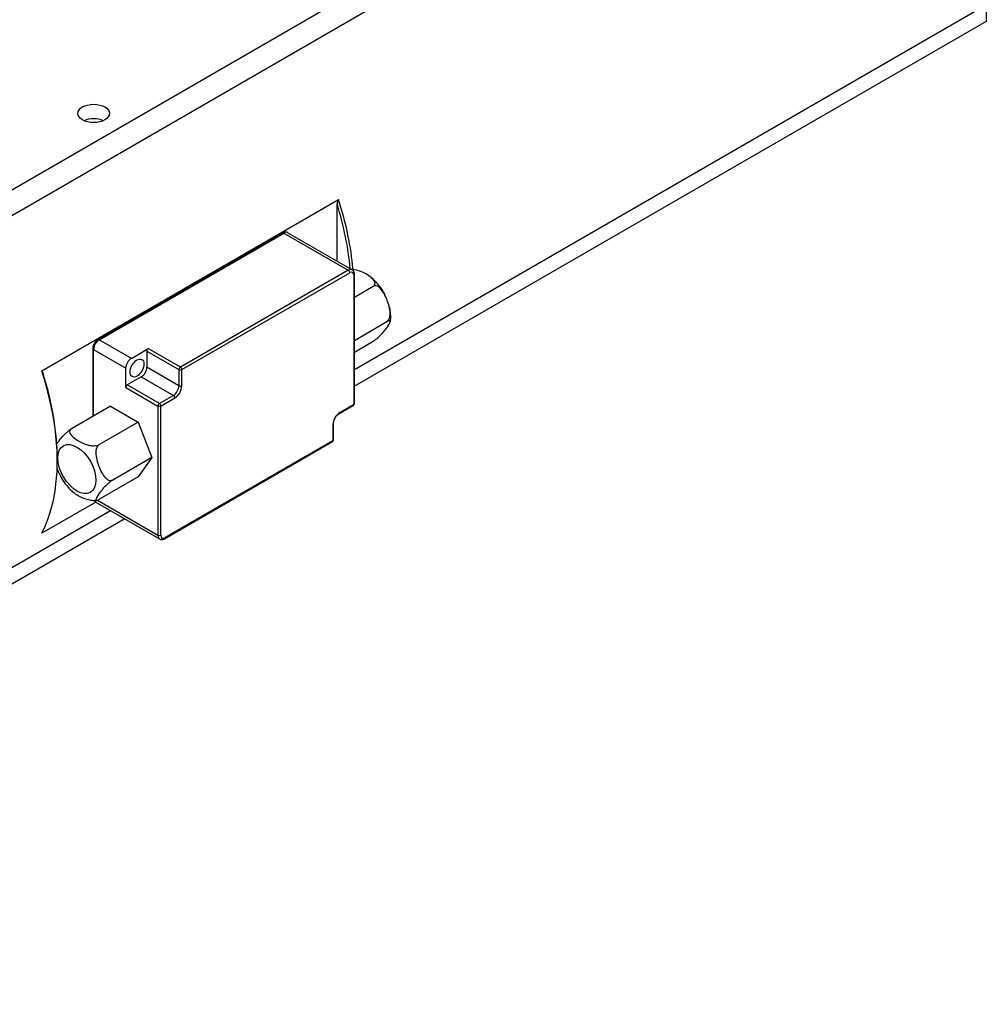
# Model space of a CAD drawing. Extents: x 0 to 2359, y -75 to 1663.
# Tile 19 of 23: x 2054 to 2176, y 1294 to 1418. Entities that reach past the tile are written whole.
import ezdxf

# ---------------------------------------------------------------- set-up
doc = ezdxf.new("R2010")
doc.units = 0
doc.header["$LTSCALE"] = 25.4
doc.layers.get('0').update_dxf_attribs({"linetype": 'CONTINUOUS'})

# ---------------------------------------------------------------- blocks, each defined once
blk = doc.blocks.new('A$C8bd774c7')
for p, q in [((67.06, 51.78), (266.76, 167.08)), ((269.43, 165.35), (67.72, 48.9)), ((195.94, 78.49), (275.37, 124.34)), ((275.77, 124.11), (275.77, 122.47)), ((275.77, 122.47), (195.94, 76.38)), ((156.45, 78.32), (193.92, 99.96)), ((193.75, 92.19), (193.75, 99.36)), ((163.57, 82.27), (186.9, 95.75)), ((187.53, 95.78), (195.66, 91.09)), ((163.7, 82.26), (187.03, 95.73)), ((187.03, 95.73), (195.16, 91.04)), ((195.16, 91.04), (173.95, 78.79)), ((174.13, 78.49), (195.34, 90.73)), ((195.87, 90.43), (195.87, 74.1)), ((195.94, 74.2), (195.94, 90.53)), ((195.94, 87.65), (198.31, 89.02)), ((195.94, 82.18), (200.05, 84.55)), ((167.76, 79.91), (163.7, 82.26)), ((195.94, 80.71), (198.31, 82.08)), ((162.91, 72.59), (162.91, 81.14)), ((162.99, 72.63), (162.99, 81.04)), ((162.99, 81.04), (167.05, 78.69)), ((167.76, 79.91), (169.88, 81.14)), ((169.71, 80.83), (173.77, 78.49)), ((169.71, 80.83), (169.71, 78.79)), ((173.95, 78.79), (169.88, 81.14)), ((167.05, 76.24), (167.05, 78.69)), ((173.77, 76.44), (169.71, 78.79)), ((173.77, 78.49), (173.77, 76.44)), ((174.13, 76.44), (174.13, 78.49)), ((169, 77.57), (167.23, 76.55)), ((169, 77.57), (173.06, 75.22)), ((167.05, 76.24), (171.12, 73.89)), ((171.3, 74.2), (167.23, 76.55)), ((173.06, 75.22), (171.3, 74.2)), ((171.47, 73.89), (173.24, 74.91)), ((165.14, 73.87), (160.19, 71.02)), ((165.14, 73.87), (168.61, 71.87)), ((171.12, 73.89), (171.12, 57.56)), ((171.47, 57.56), (171.47, 73.89)), ((194.05, 72.96), (195.82, 73.98)), ((195.87, 74.1), (194.1, 73.08)), ((168.61, 71.87), (163.66, 69.01)), ((168.61, 71.87), (170.35, 67.4)), ((193.22, 71.55), (193.22, 69.5)), ((193.29, 69.61), (193.29, 71.65)), ((171.95, 57.14), (193.17, 69.39)), ((193.22, 69.5), (172, 57.26)), ((158.39, 67.16), (158.39, 66.95)), ((170.35, 67.4), (165.4, 64.54)), ((170.35, 67.4), (168.61, 64.93)), ((168.61, 64.93), (163.66, 62.07)), ((163.26, 61.76), (156.45, 57.83)), ((163.2, 61.8), (171.33, 57.11)), ((171.12, 57.56), (163.47, 61.98)), ((62.79, 1.61), (165.12, 60.69)), ((166.94, 59.64), (60.76, -1.66))]:
    blk.add_line(p, q)
for centre in [(195.69, 74.2), (193.04, 69.61)]:
    blk.add_arc(centre, 0.25, 300, 0)
for centre, major_axis in [((162.99, 110.84), (-2, 0)), ((168.47, 78.69), (-0.62, -1.08)), ((160.87, 65.93), (-1.7, 2.95))]:
    blk.add_ellipse(centre, major_axis=major_axis, ratio=0.57735)
for centre, major_axis, start_param, end_param in [((162.99, 109), (-2, 0), 4.061417, 5.363361), ((174.66, 100.84), (-15, 25.98), 4.028774, 4.358505), ((174.48, 100.74), (14.88, -25.76), 0.89196, 1.198285), ((187.03, 95.53), (-0.125, 0.217), 5.497787, 6.283185), ((187.03, 94.92), (0.5, 0.866), 0, 0.785398), ((195.16, 90.22), (0.5, 0.866), 0, 0.785398), ((195.16, 90.84), (-0.125, 0.217), 3.926991, 5.497787), ((195.34, 90.12), (0.375, 0.65), 5.497787, 7.068583), ((195.69, 90.53), (0.25, 0), 5.497787, 6.283185), ((163.7, 81.45), (0.5, 0.866), 0.785398, 2.356194), ((163.7, 82.06), (-0.125, 0.217), 5.497787, 6.283185), ((163.16, 81.14), (-0.25, 0), 0, 0.785398), ((169.88, 80.94), (0.125, 0.217), 0.785398, 2.356194), ((167.76, 79.1), (0.5, 0.866), 0.785398, 2.356194), ((169, 78.38), (0.5, 0.866), 3.926991, 5.497787), ((173.95, 78.59), (-0.125, -0.217), 3.926991, 5.497787), ((173.95, 78.59), (0.25, 0), 3.926991, 5.497787), ((173.95, 78.59), (-0.125, 0.217), 3.926991, 5.497787), ((137.18, 79.2), (15, -25.98), 0.353884, 1.216913), ((137.36, 79.3), (-14.88, 25.76), 3.926991, 4.339877), ((167.23, 76.34), (0.125, 0.217), 0.785398, 2.356194), ((173.06, 76.04), (-0.5, -0.866), 0.785398, 2.356194), ((173.24, 75.93), (0.62, 1.08), 3.926991, 5.497787), ((173.95, 76.55), (0.25, 0), 3.926991, 5.497787), ((173.06, 75.02), (-0.125, 0.217), 3.926991, 5.497787), ((171.3, 74), (-0.125, -0.217), 3.926991, 5.497787), ((171.3, 74), (0.25, 0), 3.926991, 5.497787), ((171.3, 74), (-0.125, 0.217), 3.926991, 5.497787), ((195.69, 74.2), (0.125, -0.217), 0, 0.785398), ((195.69, 74.2), (0.25, 0), 5.497787, 6.283185), ((194.1, 72.06), (-0.62, -1.08), 3.926991, 5.497787), ((193.92, 73.18), (0.125, -0.217), 0, 0.785398), ((193.04, 71.65), (0.25, 0), 5.497787, 6.283185), ((193.04, 69.61), (0.125, -0.217), 0, 0.785398), ((193.04, 69.61), (0.25, 0), 5.497787, 6.283185), ((163.7, 62.67), (-0.5, -0.866), 5.963914, 6.283185), ((171.3, 57.67), (0.25, 0), 3.926991, 5.497787), ((171.83, 57.97), (-0.5, -0.866), 5.497787, 6.283185), ((172, 57.87), (-0.375, -0.65), 5.497787, 7.068583), ((171.83, 57.36), (0.125, -0.217), 0, 0.785398)]:
    blk.add_ellipse(centre, major_axis=major_axis, ratio=0.57735, start_param=start_param, end_param=end_param)
for points in [[(193.75, 99.36), (193.83, 99.66), (193.92, 99.96)], [(156.45, 78.32), (156.54, 78.12), (156.62, 77.92)]]:
    blk.add_rational_spline(points, [1, 1.00005213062, 1], degree=2)
for points, knots in [([(187.53, 95.78), (187.49, 95.81), (187.45, 95.82), (187.36, 95.85), (187.32, 95.85), (187.23, 95.85), (187.19, 95.85), (187.1, 95.83), (187.06, 95.82), (186.98, 95.79), (186.94, 95.77), (186.9, 95.75)], [0.7853982, 0.7853982, 0.7853982, 0.7853982, 0.9424778, 0.9424778, 1.0995574, 1.0995574, 1.2566371, 1.2566371, 1.4137167, 1.4137167, 1.5707963, 1.5707963, 1.5707963, 1.5707963]), ([(198.31, 89.02), (198.38, 89.06), (198.44, 89.11), (198.52, 89.22), (198.55, 89.3), (198.56, 89.46), (198.52, 89.58), (198.29, 89.98), (197.86, 90.29), (197.05, 90.76), (196.51, 91.01), (195.84, 91.13), (195.69, 91.15), (195.54, 91.16)], [0.5693236, 0.5693236, 0.5693236, 0.5693236, 0.6258376, 0.6258376, 0.6942188, 0.6942188, 0.7958946, 0.7958946, 1.1386472, 1.1386472, 1.4813998, 1.4813998, 1.5636233, 1.5636233, 1.5636233, 1.5636233]), ([(195.94, 90.53), (195.94, 90.57), (195.94, 90.62), (195.93, 90.7), (195.92, 90.74), (195.89, 90.82), (195.87, 90.86), (195.83, 90.94), (195.8, 90.97), (195.74, 91.04), (195.7, 91.07), (195.66, 91.09)], [0, 0, 0, 0, 0.1570796, 0.1570796, 0.3141593, 0.3141593, 0.4712389, 0.4712389, 0.6283185, 0.6283185, 0.7853982, 0.7853982, 0.7853982, 0.7853982]), ([(198.1, 90.08), (198.25, 89.96), (198.39, 89.82), (198.66, 89.54), (198.79, 89.4), (199.04, 89.09), (199.16, 88.93), (199.38, 88.61), (199.49, 88.44), (199.69, 88.09), (199.78, 87.92), (199.86, 87.74)], [0.2314767, 0.2314767, 0.2314767, 0.2314767, 0.3711119, 0.3711119, 0.5107471, 0.5107471, 0.6503823, 0.6503823, 0.7900175, 0.7900175, 0.9296527, 0.9296527, 0.9296527, 0.9296527]), ([(200.05, 84.55), (200.11, 84.58), (200.18, 84.65), (200.29, 84.8), (200.34, 84.92), (200.42, 85.18), (200.44, 85.38), (200.45, 86.12), (200.26, 86.77), (199.85, 87.81), (199.56, 88.4), (199.09, 88.87), (198.95, 88.97), (198.73, 89.06), (198.63, 89.09), (198.46, 89.08), (198.38, 89.06), (198.31, 89.02)], [0.569324, 0.569324, 0.569324, 0.569324, 0.625838, 0.625838, 0.694219, 0.694219, 0.795895, 0.795895, 1.138647, 1.138647, 1.4814, 1.4814, 1.583076, 1.583076, 1.651457, 1.651457, 1.707971, 1.707971, 1.707971, 1.707971]), ([(200.32, 86.47), (200.35, 86.34), (200.38, 86.21), (200.42, 85.96), (200.44, 85.83), (200.47, 85.57), (200.48, 85.44), (200.49, 85.18), (200.49, 85.05), (200.47, 84.79), (200.46, 84.66), (200.44, 84.53)], [1.2484878, 1.2484878, 1.2484878, 1.2484878, 1.3436487, 1.3436487, 1.4388095, 1.4388095, 1.5339703, 1.5339703, 1.6291311, 1.6291311, 1.724292, 1.724292, 1.724292, 1.724292]), ([(198.31, 82.08), (198.38, 82.12), (198.46, 82.17), (198.63, 82.29), (198.73, 82.37), (198.95, 82.56), (199.09, 82.69), (199.56, 83.16), (199.85, 83.53), (200.26, 84.1), (200.45, 84.42), (200.44, 84.61), (200.42, 84.65), (200.34, 84.66), (200.29, 84.66), (200.18, 84.62), (200.11, 84.58), (200.05, 84.55)], [0.569324, 0.569324, 0.569324, 0.569324, 0.625838, 0.625838, 0.694219, 0.694219, 0.795895, 0.795895, 1.138647, 1.138647, 1.4814, 1.4814, 1.583076, 1.583076, 1.651457, 1.651457, 1.707971, 1.707971, 1.707971, 1.707971]), ([(162.91, 81.14), (162.91, 81.23), (162.93, 81.31), (162.97, 81.49), (163, 81.58), (163.08, 81.75), (163.13, 81.83), (163.23, 81.98), (163.29, 82.05), (163.42, 82.18), (163.5, 82.23), (163.57, 82.27)], [3.141593, 3.141593, 3.141593, 3.141593, 3.455752, 3.455752, 3.769911, 3.769911, 4.08407, 4.08407, 4.39823, 4.39823, 4.712389, 4.712389, 4.712389, 4.712389]), ([(193.29, 71.65), (193.29, 71.72), (193.3, 71.81), (193.34, 71.99), (193.37, 72.08), (193.45, 72.28), (193.5, 72.37), (193.62, 72.55), (193.68, 72.64), (193.82, 72.79), (193.89, 72.85), (193.99, 72.93), (194.02, 72.94), (194.05, 72.96)], [3.141593, 3.141593, 3.141593, 3.141593, 3.421064, 3.421064, 3.707941, 3.707941, 4.000497, 4.000497, 4.294255, 4.294255, 4.584386, 4.584386, 4.712389, 4.712389, 4.712389, 4.712389]), ([(158.33, 69.1), (158.37, 69.16), (158.41, 69.22), (158.65, 69.56), (158.94, 69.94), (159.41, 70.41), (159.55, 70.54), (159.77, 70.72), (159.88, 70.8), (160.04, 70.92), (160.13, 70.98), (160.19, 71.02)], [1.0687464, 1.0687464, 1.0687464, 1.0687464, 1.1386472, 1.1386472, 1.4813998, 1.4813998, 1.5830757, 1.5830757, 1.6514568, 1.6514568, 1.7079708, 1.7079708, 1.7079708, 1.7079708]), ([(160.19, 71.02), (160.13, 70.98), (160.06, 70.92), (159.98, 70.81), (159.96, 70.74), (159.95, 70.57), (159.99, 70.46), (160.22, 70.05), (160.65, 69.74), (161.45, 69.27), (161.99, 69.03), (162.69, 68.89), (162.89, 68.87), (163.18, 68.88), (163.31, 68.89), (163.5, 68.94), (163.6, 68.97), (163.66, 69.01)], [0.569324, 0.569324, 0.569324, 0.569324, 0.625838, 0.625838, 0.694219, 0.694219, 0.795895, 0.795895, 1.138647, 1.138647, 1.4814, 1.4814, 1.583076, 1.583076, 1.651457, 1.651457, 1.707971, 1.707971, 1.707971, 1.707971]), ([(163.66, 69.01), (163.6, 68.97), (163.53, 68.91), (163.42, 68.76), (163.36, 68.64), (163.29, 68.38), (163.26, 68.18), (163.26, 67.44), (163.45, 66.79), (163.85, 65.75), (164.15, 65.16), (164.62, 64.69), (164.76, 64.59), (164.97, 64.49), (165.08, 64.47), (165.24, 64.48), (165.33, 64.5), (165.4, 64.54)], [0.569324, 0.569324, 0.569324, 0.569324, 0.625838, 0.625838, 0.694219, 0.694219, 0.795895, 0.795895, 1.138647, 1.138647, 1.4814, 1.4814, 1.583076, 1.583076, 1.651457, 1.651457, 1.707971, 1.707971, 1.707971, 1.707971]), ([(158.64, 65.36), (158.57, 65.51), (158.5, 65.66), (158.42, 65.87), (158.4, 65.93), (158.38, 66)], [1.0422403, 1.0422403, 1.0422403, 1.0422403, 1.1386472, 1.1386472, 1.1798465, 1.1798465, 1.1798465, 1.1798465]), ([(158.64, 65.36), (158.72, 65.18), (158.82, 65), (159.01, 64.66), (159.12, 64.49), (159.34, 64.16), (159.46, 64), (159.71, 63.7), (159.84, 63.55), (160.12, 63.27), (160.26, 63.14), (160.4, 63.01)], [2.2119399, 2.2119399, 2.2119399, 2.2119399, 2.3515751, 2.3515751, 2.4912103, 2.4912103, 2.6308455, 2.6308455, 2.7704807, 2.7704807, 2.910116, 2.910116, 2.910116, 2.910116]), ([(165.4, 64.54), (165.33, 64.5), (165.24, 64.45), (165.08, 64.33), (164.97, 64.24), (164.76, 64.06), (164.62, 63.93), (164.15, 63.46), (163.85, 63.09), (163.45, 62.51), (163.26, 62.2), (163.26, 62), (163.29, 61.97), (163.36, 61.95), (163.42, 61.96), (163.53, 62), (163.6, 62.03), (163.66, 62.07)], [0.569324, 0.569324, 0.569324, 0.569324, 0.625838, 0.625838, 0.694219, 0.694219, 0.795895, 0.795895, 1.138647, 1.138647, 1.4814, 1.4814, 1.583076, 1.583076, 1.651457, 1.651457, 1.707971, 1.707971, 1.707971, 1.707971]), ([(163.07, 61.93), (163.07, 61.93), (163.06, 61.93), (162.89, 61.93), (162.69, 61.95), (161.99, 62.09), (161.45, 62.33), (160.83, 62.7), (160.6, 62.85), (160.4, 63.01)], [0.6931183, 0.6931183, 0.6931183, 0.6931183, 0.6942188, 0.6942188, 0.7958946, 0.7958946, 1.1386472, 1.1386472, 1.3283083, 1.3283083, 1.3283083, 1.3283083]), ([(163.04, 61.93), (163.06, 61.92), (163.07, 61.9), (163.12, 61.85), (163.16, 61.82), (163.2, 61.8)], [3.6898669, 3.6898669, 3.6898669, 3.6898669, 3.7699112, 3.7699112, 3.9269908, 3.9269908, 3.9269908, 3.9269908]), ([(163.07, 61.93), (163.09, 61.93), (163.11, 61.94), (163.15, 61.94), (163.17, 61.94), (163.22, 61.94), (163.24, 61.94), (163.28, 61.95), (163.3, 61.95), (163.34, 61.95), (163.36, 61.96), (163.39, 61.96)], [3.61961404, 3.61961404, 3.61961404, 3.61961404, 3.63422689, 3.63422689, 3.64883974, 3.64883974, 3.66345258, 3.66345258, 3.67806543, 3.67806543, 3.69267828, 3.69267828, 3.69267828, 3.69267828]), ([(171.33, 57.11), (171.37, 57.08), (171.41, 57.07), (171.5, 57.04), (171.54, 57.04), (171.63, 57.04), (171.67, 57.04), (171.75, 57.06), (171.8, 57.07), (171.88, 57.1), (171.91, 57.12), (171.95, 57.14)], [3.9269908, 3.9269908, 3.9269908, 3.9269908, 4.0840704, 4.0840704, 4.2411501, 4.2411501, 4.3982297, 4.3982297, 4.5553093, 4.5553093, 4.712389, 4.712389, 4.712389, 4.712389])]:
    blk.add_open_spline(points, degree=3, knots=knots)

msp = doc.modelspace()

# ---------------------------------------------------------------- block references
msp.add_blockref('A$C8bd774c7', (1900.3788825, 1295.2706554))

doc.saveas('drawing.dxf')
